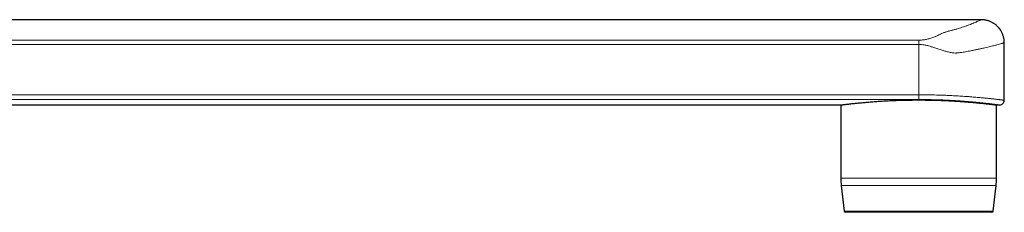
# Model space of a CAD drawing. Header units: millimetres. Extents: x 8 to 1267, y 12 to 1009.
# Tile 70 of 71: x 1121 to 1267, y 646 to 674. Entities that reach past the tile are written whole.
import ezdxf

# ---------------------------------------------------------------- set-up
doc = ezdxf.new("R2010")
doc.units = ezdxf.units.MM

msp = doc.modelspace()

# ---------------------------------------------------------------- linework, layer by layer
at = {"color": 7, "linetype": 'Continuous', "lineweight": 30}
for p, q in [((1263.29, 674.42), (1017.69, 674.42)), ((1266.69, 662.52), (1266.69, 671.02)), ((1017.69, 661.82), (1242.54, 661.82)), ((1242.54, 661.82), (1242.54, 651.01)), ((1265.54, 661.82), (1265.98, 661.82)), ((1265.54, 651.01), (1265.54, 661.82)), ((1242.6, 649.91), (1243.02, 646.14)), ((1265.06, 646.14), (1265.48, 649.91)), ((1264.86, 645.96), (1243.22, 645.96))]:
    msp.add_line(p, q, dxfattribs=at)
at = {"color": 252, "linetype": 'Continuous', "lineweight": 0}
for p, q in [((1254.04, 670.78), (1010.27, 670.78)), ((1010.9, 671.4), (1254.04, 671.4)), ((1254.04, 670.78), (1254.04, 671.4)), ((1254.04, 670.78), (1254.04, 663.33)), ((1010.27, 663.33), (1254.04, 663.33)), ((1254.04, 663.33), (1254.04, 662.63)), ((1254.04, 662.63), (1011.26, 662.63)), ((1265.54, 651.01), (1242.54, 651.01)), ((1265.48, 649.91), (1242.6, 649.91)), ((1265.06, 646.14), (1243.02, 646.14))]:
    msp.add_line(p, q, dxfattribs=at)
at = {"color": 7, "linetype": 'Continuous', "lineweight": 30}
for centre, radius, start, end in [((1265.99, 662.52), 0.7, 269.7774, 0.0038), ((1252.54, 651.01), 10, 180, 186.3402), ((1255.54, 651.01), 10, 353.6598, 0), ((1243.22, 646.16), 0.2, 186.3402, 270), ((1264.86, 646.16), 0.2, 270, 353.6598)]:
    msp.add_arc(centre, radius, start, end, dxfattribs=at)
at = {"color": 252, "linetype": 'Continuous', "lineweight": 0}
for points, knots in [([(1254.04, 671.4), (1254.23, 671.4), (1254.61, 671.41), (1255.08, 671.49), (1255.44, 671.58), (1255.71, 671.66), (1255.99, 671.74), (1256.23, 671.83), (1256.46, 671.92), (1256.66, 672.01), (1256.89, 672.12), (1257.15, 672.23), (1257.41, 672.36), (1257.65, 672.46), (1257.85, 672.54), (1258.13, 672.64), (1258.52, 672.74), (1259.01, 672.86), (1259.45, 672.98), (1259.89, 673.11), (1260.29, 673.24), (1260.68, 673.37), (1261.08, 673.51), (1261.48, 673.66), (1261.87, 673.81), (1262.22, 673.95), (1262.52, 674.08), (1262.82, 674.21), (1263.07, 674.33), (1263.25, 674.41), (1263.28, 674.42), (1263.29, 674.42)], [0, 0, 0, 0, 0.033704, 0.069357, 0.087627, 0.106821, 0.127056, 0.148431, 0.164277, 0.181293, 0.200964, 0.225686, 0.251645, 0.273462, 0.290872, 0.303893, 0.343198, 0.37558, 0.411225, 0.446594, 0.481462, 0.516641, 0.55224, 0.59887, 0.645425, 0.69212, 0.739167, 0.78673, 0.858123, 0.929234, 1, 1, 1, 1]), ([(1266.69, 671.02), (1266.68, 671.02), (1266.67, 671.02), (1266.59, 670.99), (1266.45, 670.95), (1266.25, 670.89), (1265.97, 670.82), (1265.6, 670.71), (1265.1, 670.58), (1264.44, 670.41), (1263.84, 670.27), (1263.4, 670.17), (1263.18, 670.12), (1262.95, 670.07), (1262.72, 670.02), (1262.49, 669.97), (1262.25, 669.92), (1262, 669.87), (1261.57, 669.79), (1261, 669.68), (1260.42, 669.59), (1260.05, 669.54), (1259.86, 669.52), (1259.7, 669.5), (1259.57, 669.5), (1259.33, 669.49), (1258.94, 669.54), (1258.42, 669.64), (1257.9, 669.79), (1257.33, 669.97), (1256.74, 670.16), (1256.17, 670.35), (1255.72, 670.49), (1255.3, 670.61), (1254.89, 670.7), (1254.45, 670.76), (1254.17, 670.77), (1254.04, 670.78)], [0, 0, 0, 0, 0.040541, 0.082457, 0.125001, 0.168188, 0.212032, 0.262706, 0.319254, 0.381689, 0.45002, 0.466121, 0.482224, 0.498328, 0.514433, 0.530539, 0.546646, 0.562754, 0.578862, 0.629015, 0.668194, 0.680796, 0.691646, 0.700746, 0.708102, 0.713724, 0.740443, 0.770802, 0.798226, 0.826367, 0.863212, 0.893057, 0.91675, 0.934301, 0.958201, 0.980052, 1, 1, 1, 1]), ([(1254.04, 663.33), (1254.21, 663.33), (1254.56, 663.33), (1255.08, 663.32), (1255.6, 663.31), (1256.13, 663.3), (1256.65, 663.29), (1257.11, 663.28), (1257.52, 663.27), (1257.86, 663.25), (1258.26, 663.24), (1258.7, 663.22), (1259.18, 663.19), (1259.65, 663.17), (1260.12, 663.14), (1260.58, 663.11), (1260.98, 663.08), (1261.33, 663.06), (1261.62, 663.04), (1261.95, 663.01), (1262.31, 662.98), (1262.7, 662.95), (1263.07, 662.92), (1263.44, 662.88), (1263.79, 662.85), (1264.08, 662.82), (1264.33, 662.79), (1264.54, 662.77), (1264.77, 662.75), (1265.01, 662.72), (1265.26, 662.69), (1265.5, 662.67), (1265.69, 662.64), (1265.84, 662.63), (1265.97, 662.61), (1266.08, 662.6), (1266.19, 662.58), (1266.29, 662.57), (1266.38, 662.56), (1266.48, 662.55), (1266.56, 662.54), (1266.63, 662.53), (1266.66, 662.53), (1266.68, 662.52), (1266.69, 662.52), (1266.69, 662.52), (1266.69, 662.52)], [0, 0, 0, 0, 0.0262245, 0.0524489, 0.0788567, 0.1052645, 0.1322497, 0.1592349, 0.1773572, 0.1954833, 0.2136056, 0.2398297, 0.2660539, 0.2924591, 0.3188644, 0.3458385, 0.3728127, 0.3909256, 0.4090421, 0.4271549, 0.4535109, 0.479867, 0.5064048, 0.5329426, 0.5600537, 0.5871648, 0.6053705, 0.62358, 0.6417858, 0.6682238, 0.6946618, 0.7212846, 0.7479074, 0.7660457, 0.7841876, 0.8023258, 0.8205996, 0.8388771, 0.8571508, 0.8834453, 0.9097398, 0.9362188, 0.9626978, 0.9807385, 0.9987829, 1, 1, 1, 1]), ([(1265.98, 661.82), (1265.99, 661.82), (1265.99, 661.82), (1265.97, 661.83), (1265.93, 661.83), (1265.86, 661.84), (1265.78, 661.85), (1265.68, 661.86), (1265.55, 661.88), (1265.41, 661.9), (1265.24, 661.92), (1265.05, 661.94), (1264.84, 661.97), (1264.62, 662), (1264.38, 662.03), (1264.12, 662.06), (1263.84, 662.09), (1263.54, 662.12), (1263.22, 662.15), (1262.88, 662.19), (1262.54, 662.22), (1262.17, 662.26), (1261.8, 662.29), (1261.41, 662.32), (1261.01, 662.36), (1260.59, 662.39), (1260.16, 662.42), (1259.71, 662.45), (1259.25, 662.48), (1258.8, 662.5), (1258.34, 662.53), (1257.87, 662.55), (1257.39, 662.57), (1256.9, 662.59), (1256.4, 662.6), (1255.89, 662.61), (1255.44, 662.62), (1255.05, 662.63), (1254.71, 662.63), (1254.37, 662.63), (1254.15, 662.63), (1254.04, 662.63)], [0, 0, 0, 0, 0.012466, 0.039936, 0.067406, 0.093828, 0.12025, 0.146855, 0.173461, 0.200643, 0.227826, 0.255207, 0.282589, 0.309053, 0.335517, 0.362164, 0.38881, 0.416034, 0.443258, 0.470682, 0.498105, 0.52462, 0.551135, 0.577835, 0.604536, 0.631825, 0.659114, 0.686608, 0.714102, 0.740424, 0.766746, 0.793254, 0.819763, 0.846864, 0.873965, 0.901273, 0.928581, 0.946406, 0.964232, 0.982116, 1, 1, 1, 1])]:
    msp.add_open_spline(points, degree=3, knots=knots, dxfattribs=at)
at = {"color": 7, "linetype": 'Continuous', "lineweight": 30}
for points, knots in [([(1266.69, 671.02), (1266.69, 671.09), (1266.68, 671.23), (1266.66, 671.43), (1266.64, 671.62), (1266.59, 671.83), (1266.53, 672.04), (1266.46, 672.25), (1266.38, 672.44), (1266.3, 672.6), (1266.23, 672.74), (1266.15, 672.86), (1266.08, 672.96), (1266.01, 673.06), (1265.94, 673.15), (1265.87, 673.23), (1265.79, 673.33), (1265.69, 673.43), (1265.57, 673.54), (1265.45, 673.65), (1265.3, 673.76), (1265.14, 673.88), (1264.97, 673.98), (1264.79, 674.08), (1264.6, 674.16), (1264.41, 674.24), (1264.2, 674.3), (1263.98, 674.35), (1263.76, 674.39), (1263.52, 674.42), (1263.37, 674.42), (1263.29, 674.42)], [0, 0, 0, 0, 0.038675, 0.076444, 0.113149, 0.148646, 0.193863, 0.236416, 0.276067, 0.307598, 0.336753, 0.363455, 0.38764, 0.409263, 0.428713, 0.449903, 0.473788, 0.500359, 0.529598, 0.561468, 0.595914, 0.63286, 0.672203, 0.708494, 0.746414, 0.785839, 0.826627, 0.868617, 0.911636, 0.955496, 1, 1, 1, 1]), ([(1242.54, 661.82), (1242.54, 661.82), (1242.54, 661.82), (1242.57, 661.83), (1242.62, 661.83), (1242.68, 661.84), (1242.77, 661.85), (1242.88, 661.87), (1243.01, 661.88), (1243.16, 661.9), (1243.32, 661.92), (1243.5, 661.94), (1243.7, 661.96), (1243.92, 661.99), (1244.16, 662.02), (1244.42, 662.04), (1244.7, 662.07), (1244.98, 662.1), (1245.29, 662.13), (1245.6, 662.16), (1245.94, 662.19), (1246.29, 662.23), (1246.66, 662.26), (1247.04, 662.29), (1247.44, 662.32), (1247.84, 662.35), (1248.24, 662.37), (1248.66, 662.4), (1249.1, 662.42), (1249.54, 662.45), (1250, 662.47), (1250.47, 662.49), (1250.93, 662.51), (1251.4, 662.52), (1251.87, 662.53), (1252.34, 662.55), (1252.82, 662.55), (1253.3, 662.56), (1253.79, 662.56), (1254.29, 662.56), (1254.77, 662.56), (1255.25, 662.55), (1255.72, 662.55), (1256.19, 662.54), (1256.66, 662.52), (1257.13, 662.51), (1257.59, 662.49), (1258.05, 662.47), (1258.5, 662.45), (1258.94, 662.43), (1259.37, 662.4), (1259.78, 662.38), (1260.19, 662.35), (1260.6, 662.32), (1260.99, 662.29), (1261.37, 662.26), (1261.74, 662.23), (1262.09, 662.2), (1262.43, 662.17), (1262.75, 662.14), (1263.05, 662.11), (1263.35, 662.08), (1263.63, 662.05), (1263.89, 662.02), (1264.13, 661.99), (1264.36, 661.97), (1264.56, 661.94), (1264.74, 661.92), (1264.91, 661.9), (1265.06, 661.88), (1265.19, 661.87), (1265.3, 661.85), (1265.39, 661.84), (1265.46, 661.83), (1265.5, 661.83), (1265.53, 661.82), (1265.54, 661.82), (1265.54, 661.82)], [0, 0, 0, 0, 0.01144, 0.024629, 0.037818, 0.051295, 0.064773, 0.078349, 0.091926, 0.105005, 0.118085, 0.131254, 0.144424, 0.157877, 0.171329, 0.184879, 0.198429, 0.211593, 0.224757, 0.238012, 0.251267, 0.264807, 0.278347, 0.291986, 0.305625, 0.318847, 0.332069, 0.345383, 0.358697, 0.372303, 0.385909, 0.399616, 0.413324, 0.426485, 0.439646, 0.4529, 0.466154, 0.4797, 0.493246, 0.506894, 0.520541, 0.533617, 0.546694, 0.559862, 0.573029, 0.586482, 0.599935, 0.613487, 0.627038, 0.640138, 0.653238, 0.666428, 0.679618, 0.69309, 0.706563, 0.720133, 0.733703, 0.746897, 0.760091, 0.773377, 0.786662, 0.800236, 0.813809, 0.827482, 0.841155, 0.854369, 0.867582, 0.880888, 0.894194, 0.907794, 0.921393, 0.935094, 0.948795, 0.961923, 0.97505, 0.98827, 1, 1, 1, 1])]:
    msp.add_open_spline(points, degree=3, knots=knots, dxfattribs=at)

doc.saveas('drawing.dxf')
